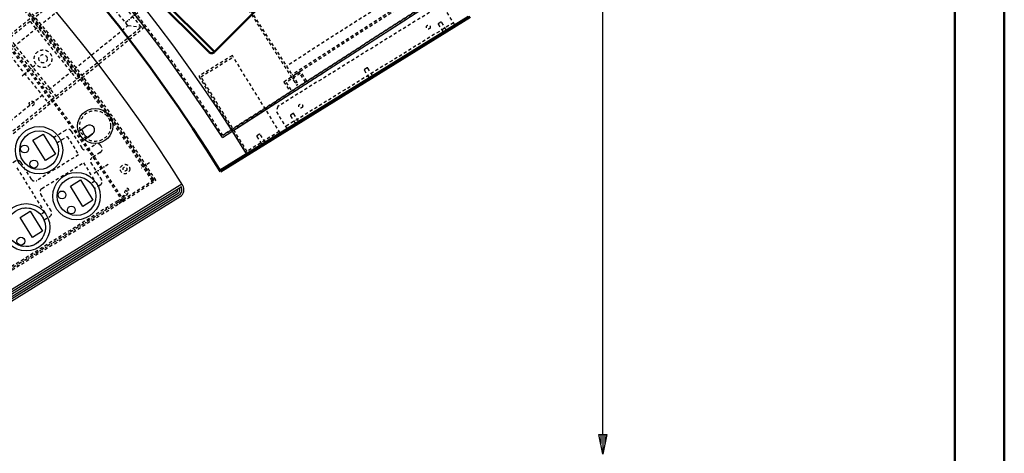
# Model space of a CAD drawing. Extents: x -7591 to -2491, y 6498 to 10061.
# Tile 102 of 125: x -3738 to -2491, y 7724 to 8273. Entities that reach past the tile are written whole.
import ezdxf

# ---------------------------------------------------------------- set-up
doc = ezdxf.new("R2010")
doc.units = 0
doc.header["$MEASUREMENT"] = 0
doc.linetypes.add('DASHDOT', pattern=[8.5, 4, -2, 0.5, -2])
doc.linetypes.add('HIDDEN', pattern=[7, 4, -3])
doc.layers.get('0').update_dxf_attribs({"linetype": 'CONTINUOUS'})
for name, color, linetype in [('DIM49', 4, 'CONTINUOUS'), ('LE_GREEN', 3, 'CONTINUOUS'), ('LE_HIDDEN', 7, 'CONTINUOUS'), ('LE_MIDDLE', 7, 'CONTINUOUS'), ('LE_RED', 1, 'CONTINUOUS')]:
    doc.layers.add(name, color=color, linetype=linetype)
doc.layers.add('LE_ALL', color=7, linetype='CONTINUOUS', lineweight=50)

# ---------------------------------------------------------------- blocks, each defined once
blk = doc.blocks.new('_D8', base_point=(-5184.3, 9425.3))
at = {"layer": 'DIM49', "color": 1}
for p, q in [((-2999.3, 7748), (-2999.3, 9400.3)), ((-2999.3, 7723), (-3004.3, 7748)), ((-3004.3, 7748), (-2994.3, 7748)), ((-3001.8, 7746.8), (-3001.8, 7736.8)), ((-2994.3, 7748), (-2999.3, 7723)), ((-2999.3, 7746.8), (-2999.3, 7724.3)), ((-2996.8, 7746.8), (-2996.8, 7736.8))]:
    blk.add_line(p, q, dxfattribs=at)

msp = doc.modelspace()

# ---------------------------------------------------------------- linework, layer by layer
for p, q in [((-3481.2, 8123.9), (-3212.1, 8297)), ((-3170, 8277.3), (-3484.6, 8082.6)), ((-3186, 8265), (-3184.3, 8266.1)), ((-3186, 8265), (-3184.3, 8266.1)), ((-3721.1, 8120.4), (-3708.3, 8128.3)), ((-3705.3, 8094.9), (-3721.1, 8120.4)), ((-3708.3, 8128.3), (-3692.5, 8102.8)), ((-3645.6, 8128.4), (-3655.9, 8120.9)), ((-3692.5, 8102.8), (-3705.3, 8094.9)), ((-3673.7, 8062.3), (-3660.9, 8070.2)), ((-3660.9, 8070.2), (-3645.1, 8044.7)), ((-3532.4, 8064.7), (-4060.7, 7737.8)), ((-3657.9, 8036.8), (-3673.7, 8062.3)), ((-4055.6, 7726.9), (-3534.6, 8049.3)), ((-3645.1, 8044.7), (-3657.9, 8036.8)), ((-3721.7, 7997.3), (-3737.4, 8022.8)), ((-3708.9, 8005.2), (-3721.7, 7997.3))]:
    msp.add_line(p, q)
for points in [[(-3645.6, 8128.4, 1), (-3652.9, 8138.6), (-3663.3, 8131.1)], [(-3645.6, 8128.4, 1), (-3652.9, 8138.6), (-3659.2, 8134.1, 0.186805), (-3651.8, 8123.9), (-3645.6, 8128.4)]]:
    msp.add_lwpolyline(points, format="xyb")
msp.add_lwpolyline([(-3737.4, 8022.8), (-3724.7, 8030.7), (-3708.9, 8005.2)])
for centre, radius in [((-3642.3, 8138.5), 22.2), ((-3642.3, 8138.5), 22.2), ((-3713.3, 8107.9), 30), ((-3731.7, 8109.4), 5), ((-3719.9, 8090.3), 5), ((-3665.9, 8049.7), 30), ((-3684.3, 8051.2), 5), ((-3729.7, 8010.3), 30), ((-3672.5, 8032.2), 5), ((-3736.3, 7992.7), 5)]:
    msp.add_circle(centre, radius)
for centre, radius, start, end in [((-5184.3, 7028.4), 2040, 31.7984, 148.2016), ((-5184.3, 7028.4), 1950, 32.0453, 147.9547), ((-5184.3, 7028.4), 2025, 32.75, 50.75), ((-3642.3, 8138.5), 17.5, -165.4123, -123.0877), ((-3539.9, 8057.8), 10, -58.25, 32.0453)]:
    msp.add_arc(centre, radius, start, end)
at = {"layer": 'LE_ALL'}
for p, q in [((-3491.2, 8232.2), (-3980.5, 8721.5)), ((-3498.3, 8232.2), (-3980.5, 8714.4)), ((-3435.4, 8288.1), (-3491.2, 8232.2)), ((-3167.3, 8276.6), (-3483.6, 8080.9))]:
    msp.add_line(p, q, dxfattribs=at)
at = {"layer": 'LE_ALL', "color": 10}
for points in [[(-7591, 6498.5), (-2491, 6498.5), (-2491, 10061), (-7591, 10061), (-7591, 6498.5)], [(-7528.5, 6561), (-2553.5, 6561), (-2553.5, 9998.5), (-7528.5, 9998.5), (-7528.5, 6561)]]:
    msp.add_lwpolyline(points, dxfattribs=at)
at = {"layer": 'LE_ALL'}
msp.add_arc((-5184.3, 7028.4), 2000, 31.75, 90, dxfattribs=at)
msp.add_ellipse((-3494.7, 8235.7), major_axis=(0, -5), ratio=1, start_param=5.49774, end_param=7.068537, dxfattribs=at)
at = {"layer": 'LE_GREEN'}
for centre in [(-3713.3, 8107.9), (-3665.9, 8049.7), (-3729.7, 8010.3)]:
    msp.add_circle(centre, 24.5, dxfattribs=at)
at = {"layer": 'LE_HIDDEN', "color": 1, "linetype": 'HIDDEN'}
for p, q in [((-4109, 7963.6), (-3642.7, 8341.1)), ((-3642.7, 8341.1), (-3579.7, 8263.4)), ((-3474.8, 8326.6), (-3387.2, 8190.3)), ((-3474.8, 8326.6), (-3387.2, 8190.3)), ((-3472, 8326), (-3385.5, 8191.4)), ((-3472, 8326), (-3385.5, 8191.4)), ((-3252.1, 8309.3), (-3400.1, 8214.1)), ((-3252.1, 8309.3), (-3400.1, 8214.1)), ((-3481.2, 8123.9), (-3212.1, 8297)), ((-3480.6, 8126.7), (-3213.1, 8298.7)), ((-3245, 8298.4), (-3393.1, 8203.2)), ((-3245, 8298.4), (-3393.1, 8203.2)), ((-3244, 8296.7), (-3392, 8201.5)), ((-3244, 8296.7), (-3392, 8201.5)), ((-3724.7, 8270.8), (-3665.6, 8197.8)), ((-3722.4, 8272.7), (-3663.2, 8199.7)), ((-3188.6, 8269.3), (-3401.2, 8137.7)), ((-3579.7, 8263.4), (-4046, 7885.8)), ((-3600.8, 8265.6), (-3579.7, 8263.4)), ((-3763.1, 8243.6), (-3700.2, 8165.9)), ((-3753.5, 8247.6), (-3694.3, 8174.5)), ((-3751.1, 8249.5), (-3692, 8176.4)), ((-3408.1, 8129.9), (-3468.6, 8227.7)), ((-3382.3, 8207.7), (-3403.3, 8194.2)), ((-3382.3, 8207.7), (-3403.3, 8194.2)), ((-3382.9, 8205), (-3400.6, 8193.6)), ((-3382.9, 8205), (-3400.6, 8193.6)), ((-3375.9, 8194), (-3382.9, 8205)), ((-3375.9, 8194), (-3382.9, 8205)), ((-3374.2, 8195.1), (-3382.3, 8207.7)), ((-3374.2, 8195.1), (-3382.3, 8207.7)), ((-3403.3, 8194.2), (-3395.2, 8181.6)), ((-3403.3, 8194.2), (-3395.2, 8181.6)), ((-3400.6, 8193.6), (-3393.5, 8182.7)), ((-3400.6, 8193.6), (-3393.5, 8182.7)), ((-3390.6, 8199.4), (-3392.3, 8198.3)), ((-3390.6, 8199.4), (-3392.3, 8198.3)), ((-3390.2, 8198.7), (-3391.8, 8197.6)), ((-3390.2, 8198.7), (-3391.8, 8197.6)), ((-3387.1, 8193.9), (-3388.8, 8192.8)), ((-3387.1, 8193.9), (-3388.8, 8192.8)), ((-3387.2, 8190.3), (-3385.5, 8191.4)), ((-3387.2, 8190.3), (-3385.5, 8191.4)), ((-3690.7, 8117.2), (-3677.7, 8125.2)), ((-3606.7, 8045.5), (-3566.4, 8071.5)), ((-3568.6, 8071.2), (-3566.9, 8072.3)), ((-3613.8, 8043.7), (-3999.6, 7804.9)), ((-3997.6, 7801.7), (-3611.8, 8040.4))]:
    msp.add_line(p, q, dxfattribs=at)
for points in [[(-5182.3, 9290.5), (-5182.3, 9371.4, -0.254675), (-3214.8, 8297.6), (-3480.6, 8126.7, 0.078205), (-3900.2, 8596.9), (-3840.1, 8670.4, 0.172955), (-5182.3, 9150.4), (-5182.3, 9191.4), (-5164.3, 9191.4), (-5164.3, 9193.4), (-5184.3, 9193.4), (-5204.3, 9193.4), (-5204.3, 9191.4), (-5186.3, 9191.4), (-5186.3, 9150.4, 0.172955), (-6528.4, 8670.4)], [(-4931.4, 8886.3, -0.219407), (-3607.3, 8042.8), (-3565.3, 8069.8)], [(-3480.6, 8126.7, 0.078205), (-3900.2, 8596.9), (-3840.1, 8670.4)], [(-3694.9, 8124), (-3679.3, 8133.6, -0.414214), (-3672.5, 8132), (-3659.2, 8110.6, 0.414214), (-3652.3, 8108.9), (-3642.1, 8115.3, -0.414214), (-3635.2, 8113.6), (-3634.2, 8111.9, -0.414214), (-3635.8, 8105), (-3646, 8098.7, 0.414214), (-3647.6, 8091.8), (-3634.4, 8070.4, -0.414214), (-3636, 8063.6), (-3643.3, 8059)], [(-3677.7, 8125.2), (-3663.4, 8102.1), (-3716.1, 8069.5, -0.414214), (-3723, 8071.1), (-3736.2, 8092.5, 0.414214), (-3743.1, 8094.1), (-3758.7, 8084.5)], [(-3707, 8019.6), (-3699.8, 8024.1, 0.414214), (-3698.1, 8031), (-3711.4, 8052.4, -0.414214), (-3709.8, 8059.3), (-3657.1, 8091.9), (-3642.8, 8068.8), (-3647.5, 8065.9)], [(-3611.8, 8040.4, 0.198912), (-3599.8, 8057.1, 1), (-3603.5, 8058)]]:
    msp.add_lwpolyline(points, format="xyb", dxfattribs=at)
for points in [[(-4045.6, 7890.1), (-3584, 8263.9), (-3643.1, 8336.9), (-4104.7, 7963.1)], [(-4043.8, 7906.9), (-3600.8, 8265.6), (-3644.9, 8320), (-4087.9, 7961.3), (-4043.8, 7906.9), (-4046, 7885.8)], [(-3187, 8266.7), (-3200.2, 8288), (-3207.1, 8289.6), (-3411.1, 8163.3), (-3412.8, 8156.4), (-3399.6, 8135.2)], [(-3197.6, 8260.2), (-3203.7, 8269.9), (-3204.4, 8270.1), (-3207.8, 8268), (-3207.9, 8267.3), (-3201.9, 8257.5)], [(-3468.6, 8227.7), (-3511.1, 8201.4), (-3450.6, 8103.6)], [(-3409.2, 8131.6), (-3450, 8106.4), (-3508.4, 8200.7), (-3467.6, 8226)], [(-3291.2, 8202.3), (-3297.2, 8212), (-3297.9, 8212.2), (-3301.3, 8210.1), (-3301.5, 8209.4), (-3295.4, 8199.6)], [(-3384.7, 8144.4), (-3390.8, 8154.2), (-3391.5, 8154.3), (-3394.9, 8152.2), (-3395, 8151.5), (-3389, 8141.8)], [(-3427.2, 8118.1), (-3433.3, 8127.9), (-3434, 8128), (-3437.4, 8125.9), (-3437.5, 8125.2), (-3431.5, 8115.4)], [(-3741.5, 8085.7), (-3706.5, 8029.3), (-3711.3, 8026.4)]]:
    msp.add_lwpolyline(points, dxfattribs=at)
for centre, radius in [((-3220.4, 8263.7), 2.5), ((-3708.3, 8223.6), 11.2), ((-3708.3, 8223.6), 5.25), ((-3722.7, 8167), 3), ((-3642.3, 8138.5), 19.5), ((-3382, 8163.7), 2.5), ((-3604.5, 8084), 6), ((-3604.5, 8084), 2.5), ((-3729.7, 8010.3), 24.5)]:
    msp.add_circle(centre, radius, dxfattribs=at)
for centre, radius, start, end in [((-5184.3, 7028.4), 1925, 32.75, 82.25), ((-5184.3, 7028.4), 1920.5, 32.8097, 82.1903), ((-5184.3, 7028.4), 1922.5, 32.8096, 82.1904), ((-5184.3, 7028.4), 1877, 32.75, 82.1889), ((-5184.3, 7028.4), 1923, 32.8394, 57.4851), ((-5184.3, 7028.4), 2025, 32.75, 50.75), ((-5184.3, 7028.4), 1925, 32.75, 32.8095), ((-3626, 8063.3), 23.1, -58.25, -13.25)]:
    msp.add_arc(centre, radius, start, end, dxfattribs=at)
at = {"layer": 'LE_MIDDLE', "color": 1, "linetype": 'DASHDOT'}
for p, q in [((-3604, 8269.5), (-3588.4, 8282.1)), ((-3734.9, 8202.1), (-3717.8, 8216)), ((-3643.4, 8079), (-3624.9, 8090.9)), ((-3612.8, 8042), (-3998.6, 7803.3))]:
    msp.add_line(p, q, dxfattribs=at)
msp.add_lwpolyline([(-3573.6, 8091.8), (-3578.7, 8088.5), (-3585.8, 8083.9)], dxfattribs=at)
msp.add_arc((-3626, 8063.3), 25, -58.25, -13.25, dxfattribs=at)
at = {"layer": 'LE_RED'}
for p, q in [((-4060.9, 7735.4), (-3533.5, 8061.7)), ((-4059.6, 7733.3), (-3538.6, 8055.6)), ((-4058.2, 7731.1), (-3537.3, 8053.5)), ((-4056.9, 7729), (-3535.9, 8051.4))]:
    msp.add_line(p, q, dxfattribs=at)
for radius in [2.5, 5, 7.5]:
    msp.add_arc((-3539.9, 8057.8), radius, -58.25, 32.0453, dxfattribs=at)

# ---------------------------------------------------------------- block references
at = {"layer": 'DIM49'}
msp.add_blockref('_D8', (-5184.3, 9425.3), dxfattribs=at)

doc.saveas('drawing.dxf')
